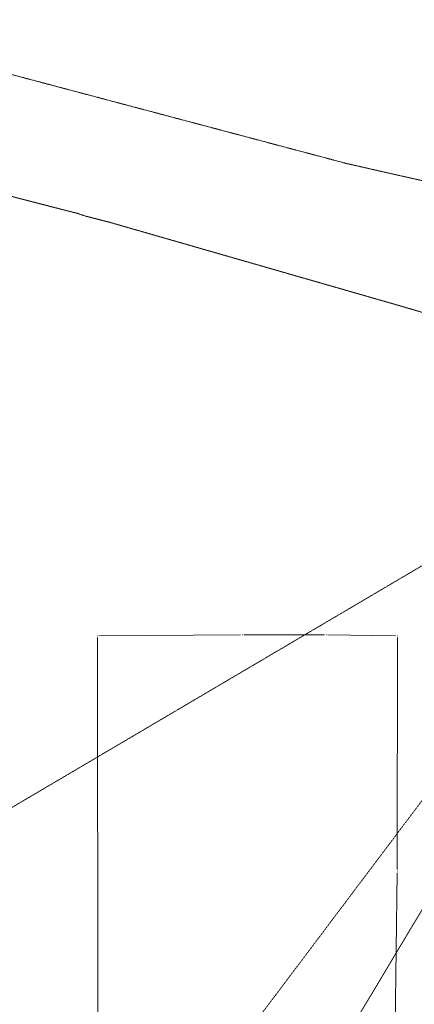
# Model space of a CAD drawing. Header units: millimetres. Extents: x 7098408 to 7789344, y 5351952 to 5979042.
# Tile 16 of 55: x 7334918 to 7391373, y 5838105 to 5979042. Entities that reach past the tile are written whole.
import ezdxf

# ---------------------------------------------------------------- set-up
doc = ezdxf.new("R2010")
doc.units = ezdxf.units.MM
doc.header["$MEASUREMENT"] = 0
doc.linetypes.add('4002', pattern=[2, 1, -1])
for name, color, linetype, lineweight, true_color in [('Dzialki_Nr_pióra__102', 7, 'Continuous', 5, 0xcccccc), ('SYSTEM_Nr_pióra__102', 7, 'Continuous', 5, 0xcccccc), ('Uzytki_Nr_pióra__102', 7, 'Continuous', 5, 0xcccccc)]:
    doc.layers.add(name, color=color, linetype=linetype, lineweight=lineweight, true_color=true_color)

msp = doc.modelspace()

# ---------------------------------------------------------------- linework, layer by layer
at = {"layer": 'Dzialki_Nr_pióra__102', "color": 254, "linetype": 'Continuous', "lineweight": 5, "true_color": 0xcccccc}
for p, q in [((7335013.69, 5953418.9), (7342876.14, 5951391.24)), ((7343356.53, 5951252.12), (7344141.18, 5950995.91)), ((7344621.57, 5950856.8), (7347549.97, 5950100.18)), ((7348032.37, 5949969.07), (7388555.6, 5938307.51)), ((7389035.99, 5938168.39), (7390987.59, 5937597.93)), ((7346070.76, 5890589.38), (7346090.77, 5822533.57)), ((7366507.52, 5890997.71), (7346320.96, 5890841.59)), ((7378507.36, 5890999.72), (7367007.93, 5890999.72)), ((7388705.72, 5890843.59), (7379007.77, 5890995.71)), ((7388915.89, 5857422.18), (7388955.92, 5890589.38)), ((7388568.61, 5831651.05), (7388912.89, 5856921.77))]:
    msp.add_line(p, q, dxfattribs=at)
at = {"layer": 'SYSTEM_Nr_pióra__102', "color": 254, "linetype": 'Continuous', "lineweight": 5, "true_color": 0xcccccc}
for p, q in [((7343118.34, 5951329.19), (7343168.38, 5951329.19)), ((7343118.34, 5951329.19), (7343168.38, 5951329.19)), ((7344379.37, 5950918.85), (7344429.41, 5950918.85)), ((7344379.37, 5950918.85), (7344429.41, 5950918.85)), ((7347792.17, 5950038.13), (7347842.21, 5950038.13)), ((7347792.17, 5950038.13), (7347842.21, 5950038.13)), ((7388795.79, 5938238.45), (7388845.83, 5938238.45)), ((7388795.79, 5938238.45), (7388845.83, 5938238.45)), ((7391227.79, 5937527.87), (7391277.83, 5937527.87)), ((7391227.79, 5937527.87), (7391277.83, 5937527.87)), ((7346070.76, 5890839.58), (7346120.8, 5890839.58)), ((7346070.76, 5890839.58), (7346120.8, 5890839.58)), ((7366757.72, 5890999.72), (7366807.76, 5890999.72)), ((7366757.72, 5890999.72), (7366807.76, 5890999.72)), ((7378757.56, 5890999.72), (7378807.6, 5890999.72)), ((7378757.56, 5890999.72), (7378807.6, 5890999.72)), ((7388955.92, 5890839.58), (7389005.97, 5890839.58)), ((7388955.92, 5890839.58), (7389005.97, 5890839.58)), ((7388915.89, 5857171.98), (7388965.93, 5857171.98)), ((7388915.89, 5857171.98), (7388965.93, 5857171.98))]:
    msp.add_line(p, q, dxfattribs=at)
at = {"layer": 'Uzytki_Nr_pióra__102', "color": 254, "linetype": '4002', "lineweight": 5, "true_color": 0xcccccc, "flags": 128}
for points in [[(7768807.4, 5911986.93), (7770718.97, 5916050.26), (7758629.06, 5921855.02), (7755106.17, 5924447.14), (7736340.78, 5932693.91), (7735470.07, 5931552.97), (7735450.05, 5930301.94), (7735390, 5921174.46), (7732667.77, 5922355.43), (7727023.14, 5924036.81), (7724170.8, 5924687.34), (7721328.47, 5925327.87), (7720167.52, 5925628.11), (7715463.66, 5926308.67), (7712271.04, 5926719.01), (7709568.83, 5927059.28), (7699700.74, 5928190.21), (7687760.94, 5929351.16), (7675861.19, 5930492.1), (7664021.48, 5931613.02), (7652191.78, 5932723.93), (7641072.66, 5933774.79), (7640211.95, 5933854.86), (7636949.28, 5934105.06), (7635478.07, 5934255.19), (7616622.61, 5936036.65), (7604963.05, 5937137.55), (7604032.29, 5937227.62), (7603161.57, 5937377.75), (7601610.3, 5937637.96), (7593783.88, 5938318.52), (7592823.1, 5938398.58), (7591662.14, 5938498.67), (7575669.03, 5940039.93), (7561567.47, 5941411.05), (7559635.88, 5941481.11), (7556773.53, 5941771.35), (7546024.72, 5942592.02), (7539669.51, 5943072.42), (7535756.3, 5943282.59), (7532043.26, 5943482.75), (7524457.04, 5943132.46), (7524176.81, 5943142.47), (7522835.71, 5942982.34), (7521985.01, 5872354.43), (7520653.92, 5872314.39), (7520353.67, 5855590.68), (7518181.89, 5855630.71), (7518211.91, 5868571.32), (7518512.16, 5904310.63), (7519082.63, 5942562), (7516890.83, 5942371.84), (7509394.68, 5941060.77), (7501998.62, 5939329.35), (7498936.11, 5938118.35), (7496494.11, 5937327.7), (7494772.69, 5936867.33), (7489788.61, 5935045.83), (7483613.54, 5933014.17), (7477328.39, 5931382.83), (7470943.15, 5930141.81), (7465228.47, 5929351.16), (7464517.88, 5929321.14), (7461405.33, 5928960.84), (7452808.28, 5928200.22), (7445402.21, 5927729.83), (7437966.11, 5927709.82), (7430560.04, 5928170.2), (7423183.99, 5929090.95), (7416858.8, 5930211.87), (7415888.01, 5930482.09), (7413506.06, 5931062.57), (7408692.11, 5932333.61), (7391227.79, 5937527.87), (7388795.79, 5938238.45), (7347792.17, 5950038.13), (7344379.37, 5950918.85), (7343118.34, 5951329.19), (7334771.49, 5953480.95), (7333880.76, 5953721.15), (7331208.57, 5954271.6), (7321600.69, 5956283.25), (7308299.79, 5958435.01), (7294918.81, 5959926.24), (7285240.88, 5960686.86), (7283709.62, 5960756.92), (7281467.78, 5960766.93), (7273701.42, 5960877.02), (7273731.44, 5961937.89), (7273901.58, 5970344.78), (7261811.67, 5970645.03), (7261781.64, 5960887.02), (7221408.53, 5960566.76), (7218075.8, 5960546.74), (7202372.93, 5960306.55), (7190393.1, 5960156.42), (7170276.61, 5959876.19), (7153292.68, 5960226.48), (7119164.69, 5960907.04), (7103121.54, 5961237.31), (7099648.69, 5970524.93), (7099368.46, 5972816.81), (7099238.36, 5974288.01), (7098888.07, 5977500.65), (7098407.67, 5979041.91), (7138760.76, 5978291.3), (7216214.28, 5978061.11), (7262452.19, 5978611.56), (7300023, 5977040.27), (7331708.98, 5971735.92), (7381730, 5958445.02), (7438316.4, 5945614.5), (7464007.47, 5947716.22), (7465248.48, 5948046.49), (7475326.75, 5950698.67), (7513638.16, 5960776.93), (7544253.27, 5960536.74), (7576269.52, 5957624.35), (7588629.66, 5956503.43), (7624699.23, 5953220.74), (7648108.43, 5951099), (7713482.04, 5945154.12), (7741625.11, 5939549.53), (7760810.85, 5929821.55), (7789344.24, 5915339.67)], [(7437966.11, 5927709.82), (7445402.21, 5927729.83), (7452808.28, 5928200.22), (7461405.33, 5928960.84), (7464517.88, 5929321.14), (7465228.47, 5929351.16), (7470943.15, 5930141.81), (7477328.39, 5931382.83), (7483613.54, 5933014.17), (7489788.61, 5935045.83), (7494772.69, 5936867.33), (7496494.11, 5937327.7), (7491550.05, 5632707.92), (7490949.56, 5592044.57), (7460664.73, 5591734.32), (7456441.26, 5591684.28), (7441909.35, 5591654.25), (7441999.42, 5599720.87), (7441729.2, 5602102.82), (7441659.14, 5608868.37), (7441068.66, 5608888.38), (7441038.63, 5611690.68), (7436094.58, 5611620.62), (7414576.93, 5611170.26), (7414697.03, 5604614.88), (7413946.42, 5602282.97), (7414326.73, 5591344), (7403878.16, 5590533.33), (7403828.12, 5599840.97), (7402947.4, 5600541.54), (7403187.59, 5609869.19), (7399984.97, 5611720.71), (7385403.01, 5611640.64), (7385393, 5590463.28), (7383981.85, 5590473.28), (7381800.06, 5593345.64), (7363525.07, 5617375.34), (7362053.86, 5619316.94), (7316546.55, 5678655.59), (7314945.24, 5680657.23), (7282078.28, 5724012.79), (7279886.49, 5726905.16), (7199350.45, 5832731.94), (7140221.96, 5910315.55), (7130323.85, 5925147.72), (7121266.42, 5942471.92), (7122637.54, 5942872.25), (7151971.6, 5943182.51), (7151821.47, 5948186.61), (7151821.47, 5954161.51), (7153362.74, 5955712.78), (7153292.68, 5960226.48), (7170276.61, 5959876.19), (7190393.1, 5960156.42), (7202372.93, 5960306.55), (7218075.8, 5960546.74), (7221408.53, 5960566.76), (7261781.64, 5960887.02), (7261811.67, 5970645.03), (7273901.58, 5970344.78), (7273731.44, 5961937.89), (7273701.42, 5960877.02), (7281467.78, 5960766.93), (7283709.62, 5960756.92), (7285240.88, 5960686.86), (7294918.81, 5959926.24), (7308299.79, 5958435.01), (7321600.69, 5956283.25), (7331208.57, 5954271.6), (7333880.76, 5953721.15), (7334771.49, 5953480.95), (7343118.34, 5951329.19), (7344379.37, 5950918.85), (7347792.17, 5950038.13), (7388795.79, 5938238.45), (7391227.79, 5937527.87), (7408692.11, 5932333.61), (7413506.06, 5931062.57), (7415888.01, 5930482.09), (7416858.8, 5930211.87), (7423183.99, 5929090.95), (7430560.04, 5928170.2), (7437966.11, 5927709.82), (7267686.48, 5827287.47), (7260240.38, 5827227.42), (7260170.32, 5819461.05), (7267596.41, 5819531.11), (7267686.48, 5827287.47), (7437966.11, 5927709.82), (7349773.79, 5810513.72), (7342477.81, 5810353.59), (7342457.8, 5802477.13), (7349753.78, 5802317), (7349773.79, 5810513.72), (7437966.11, 5927709.82), (7478509.36, 5833822.83), (7478229.13, 5826386.73), (7485885.41, 5826106.5), (7486165.64, 5833532.59), (7478509.36, 5833822.83), (7437966.11, 5927709.82), (7328856.64, 5745240.19), (7317807.58, 5745210.17), (7317607.42, 5717727.63), (7328546.39, 5717377.35), (7328856.64, 5745240.19), (7437966.11, 5927709.82), (7430810.24, 5684110.07), (7430660.12, 5676623.93), (7438316.4, 5676423.76), (7438436.5, 5683879.88), (7430810.24, 5684110.07)]]:
    msp.add_lwpolyline(points, close=True, dxfattribs=at)

doc.saveas('drawing.dxf')
